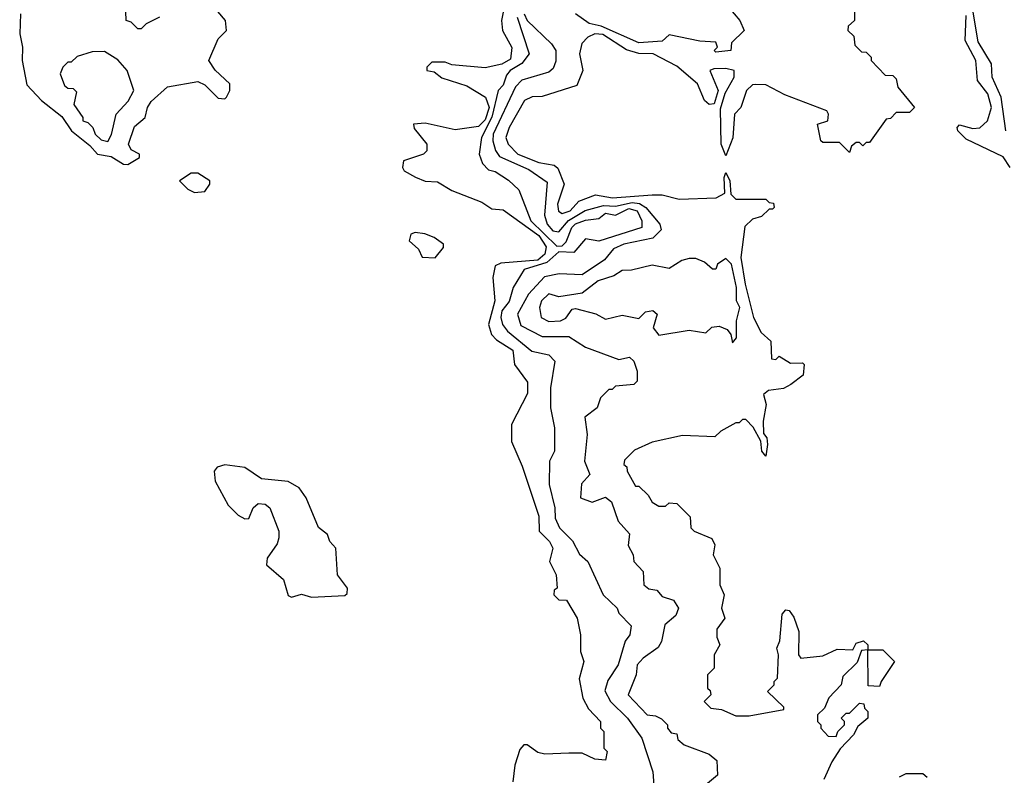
# Model space of a CAD drawing. Extents: x 2737310 to 2869991, y 870230 to 1012730.
# Tile 18 of 256: x 2802111 to 2805059, y 907514 to 909778. Entities that reach past the tile are written whole.
import ezdxf

# ---------------------------------------------------------------- set-up
doc = ezdxf.new("R2010")
doc.units = 0

msp = doc.modelspace()

# ---------------------------------------------------------------- linework, layer by layer
at = {"layer": '0CON02XD'}
for points in [[(2805063.3, 909445), (2805049.2, 909545), (2805022, 909605), (2805020.8, 909645), (2804980.9, 909710.9), (2804950.3, 909890.3)], [(2802530, 909785), (2802490, 909765), (2802475, 909750), (2802465, 909750), (2802445, 909770), (2802430, 909775), (2802427, 909857)], [(2802435, 909343.8), (2802470, 909365), (2802470, 909375), (2802445, 909387.5), (2802436.7, 909405), (2802455, 909457.5), (2802486.7, 909485), (2802493.8, 909515), (2802505, 909532.5), (2802553.9, 909576.1), (2802645, 909592.5), (2802665, 909582.5), (2802705, 909542.5), (2802725, 909540), (2802730, 909545), (2802740, 909565), (2802740, 909585), (2802696, 909626), (2802677.5, 909655), (2802705, 909720), (2802730, 909745), (2802727.5, 909775), (2802675, 909836.7)], [(2803565, 909830), (2803553.3, 909775), (2803556.7, 909745), (2803584.3, 909694.3), (2803580.3, 909659.7), (2803555, 909644.3), (2803505, 909633.8), (2803405, 909642.5), (2803385, 909650), (2803345, 909650), (2803330, 909635), (2803330, 909625), (2803351.7, 909621.7), (2803375, 909603.8), (2803449.5, 909579.5), (2803505.4, 909545.4), (2803516.2, 909515), (2803505, 909477.5), (2803485, 909457.3), (2803415, 909448.1), (2803325, 909467.5), (2803290, 909465), (2803291.7, 909451.7), (2803330, 909405), (2803330, 909385), (2803320, 909375), (2803260, 909355), (2803257.5, 909335), (2803262.5, 909325), (2803296.1, 909306.1), (2803325, 909294.2), (2803361.7, 909291.7), (2803405, 909266.2), (2803495, 909230.8), (2803525, 909211.4), (2803558.1, 909208.1), (2803665, 909130.9), (2803687.6, 909097.6), (2803683.6, 909075), (2803662.5, 909057.5), (2803552, 909048), (2803535, 909040), (2803527.5, 909005), (2803534, 908935), (2803514.3, 908865), (2803523.8, 908835), (2803538.3, 908818.3), (2803587.3, 908787.3), (2803592.5, 908745), (2803631.7, 908691.7), (2803631.7, 908658.3), (2803583.3, 908565), (2803583.9, 908513.9), (2803615, 908440), (2803665, 908290), (2803666.7, 908245), (2803697.5, 908215), (2803707.5, 908195), (2803697.5, 908155), (2803717.5, 908115), (2803720, 908075), (2803711.7, 908068.3), (2803710, 908055), (2803725, 908040), (2803748.3, 908038.3), (2803780, 907985), (2803790, 907935), (2803790, 907885), (2803800, 907855), (2803786.4, 907803.6), (2803796.7, 907745), (2803813.6, 907713.6), (2803850, 907675), (2803850, 907655), (2803860, 907645), (2803860, 907595), (2803870, 907585), (2803865, 907560), (2803833, 907563), (2803795, 907580), (2803755, 907580), (2803683, 907577), (2803662, 907582), (2803630, 907605), (2803620, 907605), (2803608.3, 907591.7), (2803593.8, 907545), (2803587.5, 907495)], [(2804610, 909805), (2804610, 909775), (2804591.7, 909758.3), (2804590, 909745), (2804608.3, 909728.3), (2804611.7, 909701.7), (2804631.7, 909681.7), (2804645, 909680), (2804660, 909665), (2804660, 909655), (2804701.7, 909611.7), (2804725, 909610), (2804735, 909600), (2804740, 909575), (2804790, 909515), (2804775, 909500), (2804735, 909500), (2804718.3, 909481.7), (2804705, 909480), (2804655, 909410), (2804645, 909410), (2804635, 909400), (2804625, 909410), (2804615, 909410), (2804601.7, 909398.3), (2804595, 909380), (2804565, 909410), (2804515, 909410), (2804510, 909415), (2804500, 909465), (2804530, 909475), (2804532.5, 909495), (2804527.5, 909505), (2804402, 909552), (2804345, 909582.5), (2804315, 909583.3), (2804305, 909582.5), (2804286.7, 909565), (2804270, 909515), (2804251.2, 909495), (2804246.1, 909423.9), (2804225, 909370), (2804211.2, 909405), (2804209.3, 909510.7), (2804223, 909557), (2804250, 909605), (2804250, 909625), (2804225, 909631.2), (2804189.3, 909630.7), (2804177.5, 909625), (2804202.5, 909565), (2804190, 909525), (2804175, 909523.3), (2804161.2, 909535), (2804140, 909585), (2804078.7, 909638.7), (2804007.5, 909675), (2803965, 909675.8), (2803927.5, 909687.5), (2803856.7, 909733.3), (2803832.5, 909735), (2803812.5, 909725), (2803794.1, 909705.9), (2803787.5, 909675), (2803797.5, 909625), (2803779.3, 909580.7), (2803675, 909547.5), (2803645, 909546.7), (2803622.5, 909535), (2803576.7, 909455), (2803566.7, 909425), (2803573.3, 909405), (2803602.5, 909375), (2803665, 909350), (2803711.7, 909341.7), (2803722.3, 909332.3), (2803741.2, 909285), (2803721.2, 909225), (2803724.1, 909204.1), (2803735, 909196.7), (2803758.8, 909205), (2803785, 909233.8), (2803835, 909253.3), (2803885.8, 909244.2), (2804005, 909253.3), (2804035, 909252.5), (2804085, 909240), (2804196.1, 909243.9), (2804221.7, 909258.3), (2804220, 909305), (2804225, 909320), (2804236.7, 909295), (2804240, 909255), (2804255, 909240), (2804345, 909240), (2804355, 909230), (2804368.3, 909228.3), (2804370, 909215), (2804365, 909210), (2804355, 909210), (2804331.7, 909188.3), (2804305, 909180), (2804281.7, 909158.3), (2804270, 909065), (2804282.5, 908985), (2804307.5, 908885), (2804330.7, 908840.7), (2804360, 908815), (2804361.7, 908761.7), (2804375, 908760), (2804385, 908770), (2804418.3, 908748.3), (2804455, 908750), (2804460, 908745), (2804457, 908713), (2804420, 908685), (2804397.5, 908672.5), (2804353, 908667), (2804337.5, 908655), (2804346, 908625), (2804336.7, 908575), (2804338.3, 908538.3), (2804347.5, 908525), (2804350, 908505), (2804345, 908470), (2804332.5, 908485), (2804330, 908515), (2804307, 908557), (2804285, 908580), (2804275, 908580), (2804265, 908570), (2804255, 908570), (2804210, 908545), (2804191.7, 908528.3), (2804095, 908532.5), (2804005, 908512.5), (2803951.7, 908488.3), (2803921.7, 908458.3), (2803920, 908445), (2803928.3, 908438.3), (2803930, 908425), (2803955, 908380), (2803965, 908380), (2803993, 908353), (2804005, 908332.5), (2804025, 908320), (2804045, 908320), (2804055, 908330), (2804078.3, 908328.3), (2804118.3, 908288.3), (2804120, 908255), (2804130, 908245), (2804183, 908223), (2804192.5, 908205), (2804187.5, 908175), (2804206.7, 908135), (2804207.5, 908085), (2804220, 908055), (2804212.5, 908015), (2804222.5, 907985), (2804198.3, 907951.7), (2804198.3, 907928.3), (2804207.5, 907905), (2804190, 907875), (2804190, 907835), (2804170, 907815), (2804170, 907775), (2804178.3, 907768.3), (2804180, 907755), (2804160, 907735), (2804180, 907715), (2804211.7, 907711.7), (2804255, 907692.5), (2804295, 907692.5), (2804398.3, 907711.7), (2804398.3, 907718.3), (2804350, 907765), (2804370, 907785), (2804370, 907795), (2804380, 907805), (2804382.5, 907875), (2804377.5, 907895), (2804387, 907917), (2804393.6, 907996.4), (2804405, 908010), (2804415, 908007.5), (2804428.3, 907988.3), (2804443.8, 907945), (2804442.5, 907875), (2804450, 907865), (2804515, 907872.5), (2804558.3, 907891.7), (2804605, 907890), (2804615, 907910), (2804637, 907917), (2804650, 907905), (2804650, 907890), (2804695, 907890), (2804730, 907855), (2804690, 907795), (2804685, 907780), (2804651.7, 907781.7), (2804650, 907890), (2804631.7, 907888.3), (2804618.3, 907851.7), (2804575, 907810), (2804570, 907785), (2804533.6, 907746.4), (2804520, 907715), (2804500, 907695), (2804500, 907675), (2804510, 907665), (2804510, 907655), (2804531.7, 907631.7), (2804555, 907630), (2804560, 907645), (2804580, 907665), (2804580, 907675), (2804570, 907685), (2804585, 907700), (2804595, 907700), (2804625, 907730), (2804638.3, 907728.3), (2804640, 907715), (2804650, 907705), (2804650, 907685), (2804620, 907660), (2804607.5, 907635), (2804567, 907593), (2804542.5, 907555), (2804518.3, 907501.7)], [(2804233.3, 909815), (2804267.5, 909775), (2804280, 909745), (2804241.7, 909708.3), (2804240, 909685), (2804195, 909680), (2804190, 909685), (2804200, 909695), (2804195, 909710), (2804147, 909713), (2804055, 909732.5), (2804035, 909713.3), (2803965, 909708), (2803852.1, 909757.9), (2803816.3, 909766.3), (2803775.3, 909795.3)], [(2802113.8, 909795), (2802111.2, 909735), (2802120, 909695), (2802118.8, 909655), (2802132.7, 909582.7), (2802176.7, 909535), (2802237.6, 909487.6), (2802266, 909445), (2802321.1, 909401.1), (2802344, 909375), (2802385, 909367.5), (2802422.5, 909345), (2802435, 909343.8)], [(2803600, 909785), (2803636.7, 909675), (2803614.2, 909645.8), (2803580, 909625), (2803568.8, 909611.2), (2803558.3, 909581.7), (2803543.3, 909565), (2803524.7, 909485.3), (2803493.8, 909425), (2803486.7, 909375), (2803496.4, 909346.4), (2803515, 909327.5), (2803535, 909322.5), (2803575, 909296.7), (2803605, 909267.5), (2803641.2, 909175), (2803719.3, 909099.3), (2803735, 909100), (2803747.5, 909112.5), (2803764.2, 909155), (2803775, 909165.6), (2803805, 909177.1), (2803845, 909182), (2803865, 909197.5), (2803895, 909192), (2803921.2, 909205), (2803935, 909211.9), (2803960, 909205), (2803973.8, 909175), (2803973.3, 909155), (2803845, 909114), (2803805, 909121.2), (2803770, 909080), (2803725, 909082.5), (2803689.5, 909050.5), (2803621.2, 909028.8), (2803588.8, 908975), (2803577, 908933), (2803554.2, 908905), (2803552, 908885), (2803556.2, 908865), (2803571.2, 908845), (2803644.2, 908784.2), (2803695, 908773.3), (2803713.3, 908755), (2803700, 908675), (2803700, 908615), (2803712.5, 908555), (2803712.5, 908485), (2803697.5, 908455), (2803695.8, 908385), (2803713.3, 908315), (2803713.9, 908283.9), (2803726.7, 908255), (2803766.2, 908216.2), (2803787, 908177), (2803812.5, 908155), (2803857.5, 908055), (2803900, 908015), (2803905, 908000), (2803941.7, 907961.7), (2803937.5, 907935), (2803923.6, 907916.4), (2803902.5, 907845), (2803871.7, 907798.3), (2803863, 907767), (2803880, 907735), (2803931.2, 907685), (2803973.3, 907625), (2804006.7, 907525), (2804010.7, 907469.3)], [(2803621.4, 909795), (2803630, 909775), (2803703.3, 909705), (2803716.7, 909685), (2803716.4, 909653.6), (2803708.3, 909631.7), (2803695, 909620), (2803614.1, 909595.9), (2803595, 909576.7), (2803528.6, 909435), (2803527.5, 909415), (2803535.9, 909385.9), (2803547.7, 909367.7), (2803635, 909329.2), (2803690.7, 909290.7), (2803682.3, 909192.3), (2803690, 909165), (2803707.5, 909145), (2803725, 909142), (2803753.9, 909176.1), (2803804.5, 909205.5), (2803859.1, 909220.9), (2803895, 909218.9), (2803945, 909230), (2803967, 909227), (2803986, 909215), (2804027.5, 909165), (2804031.7, 909148.3), (2804007, 909123), (2803920, 909105), (2803889.3, 909090.7), (2803861.7, 909058.3), (2803795, 909013.3), (2803726.2, 909016.2)], [(2805076.2, 909335), (2805055, 909366.7), (2804945, 909420), (2804920, 909445), (2804917.5, 909455), (2804925, 909462.5), (2804965, 909451.2), (2804985, 909453.8), (2805008.8, 909475), (2805020.8, 909515), (2805009.2, 909555), (2804978.8, 909595), (2804973.3, 909655), (2804941.2, 909715), (2804945, 909790)], [(2802375, 909412.5), (2802386.4, 909433.6), (2802400, 909495), (2802436.4, 909533.6), (2802452.5, 909565), (2802432.5, 909625), (2802405, 909657.5), (2802365, 909682.5), (2802328.3, 909681.7), (2802283, 909667), (2802265, 909650), (2802255, 909650), (2802240, 909635), (2802232.5, 909615), (2802245, 909580), (2802255, 909572.5), (2802271.7, 909571.7), (2802281.7, 909561.7), (2802273.6, 909523.6), (2802300, 909485), (2802300, 909475), (2802315, 909470), (2802330, 909455), (2802337.5, 909435), (2802355, 909417.5), (2802375, 909412.5)], [(2802635, 909260), (2802665, 909262.5), (2802680, 909285), (2802680, 909295), (2802645, 909317.5), (2802625, 909317.5), (2802590, 909295), (2802615, 909270), (2802635, 909260)], [(2803355, 909064.2), (2803380, 909095), (2803380, 909105), (2803352.5, 909125), (2803324.1, 909135.9), (2803295, 909140), (2803282.5, 909135), (2803276.7, 909115), (2803305, 909090), (2803316.2, 909066.2), (2803355, 909064.2)], [(2804245, 908810), (2804257.5, 908825), (2804256.7, 908875), (2804267.5, 908915), (2804257.5, 908935), (2804257.5, 908975), (2804242.5, 909045), (2804225, 909062.5), (2804200, 909045), (2804195, 909030), (2804185, 909030), (2804161.7, 909051.7), (2804135, 909062.5), (2804115, 909062.5), (2804093.3, 909056.7), (2804055, 909032.5), (2804005, 909042.5), (2803943, 909027), (2803915, 909026.7), (2803889.5, 909010.5), (2803842.5, 908995), (2803795, 908958.8), (2803725, 908947.5), (2803695, 908956.7), (2803673.3, 908935), (2803667.5, 908915), (2803672.5, 908885), (2803695, 908873.8), (2803730, 908875), (2803746.4, 908883.6), (2803765, 908910), (2803775, 908912.5), (2803836.4, 908896.4), (2803865, 908880), (2803915, 908892.5), (2803965, 908882.5), (2803985, 908902.5), (2804006.4, 908906.4), (2804020, 908895), (2804007.5, 908855), (2804025, 908832.5), (2804115, 908847.5), (2804165, 908840), (2804183.3, 908856.7), (2804205, 908860), (2804229.3, 908849.3), (2804240, 908835), (2804245, 908810)], [(2803726.2, 909016.2), (2803682.7, 909007.3), (2803634.2, 908955.8), (2803601.2, 908895), (2803611.2, 908861.2), (2803675, 908828.8), (2803755, 908828.8), (2803805, 908796.7), (2803905, 908760), (2803937, 908767), (2803950, 908755), (2803960, 908725), (2803960, 908695), (2803950, 908685), (2803895, 908680), (2803885, 908670), (2803875, 908670), (2803850, 908645), (2803840, 908615), (2803803, 908587), (2803810, 908535), (2803802.5, 908455), (2803817.5, 908415), (2803793, 908387), (2803790, 908345), (2803825, 908332.5), (2803865, 908347.5), (2803883, 908333), (2803902.5, 908275), (2803937, 908237), (2803933, 908203), (2803947.5, 908175), (2803950, 908155), (2803977.5, 908125), (2803980, 908085), (2803995, 908072.5), (2804018.3, 908068.3), (2804035, 908050), (2804068.3, 908038.3), (2804083.3, 908015), (2804075, 907992.5), (2804042.5, 907965), (2804032.5, 907915), (2804023, 907897), (2803977.5, 907865), (2803960, 907845), (2803956.7, 907815), (2803932.5, 907755), (2803990, 907695), (2804015, 907692.5), (2804033, 907683), (2804050, 907665), (2804050, 907655), (2804061.7, 907641.7), (2804078.3, 907638.3), (2804081.7, 907621.7), (2804100, 907605), (2804175, 907577.5), (2804198.3, 907558.3), (2804200, 907515), (2804140, 907465)], [(2802985, 908047.5), (2803085, 908052.5), (2803091.7, 908058.3), (2803092.5, 908075), (2803062.5, 908115), (2803057.5, 908195), (2803040, 908215), (2803032.5, 908235), (2803006.2, 908256.2), (2802968.8, 908345), (2802948, 908375), (2802915, 908393.8), (2802835, 908402.5), (2802785, 908436), (2802725, 908444), (2802702.5, 908437.5), (2802693.8, 908425), (2802696.2, 908395), (2802735, 908323.3), (2802765, 908293.3), (2802785, 908282.5), (2802797, 908283), (2802810, 908315), (2802825, 908328.8), (2802846, 908326), (2802860, 908315), (2802886.7, 908245), (2802886.7, 908225), (2802882.5, 908207.5), (2802852.5, 908165), (2802850, 908145), (2802900.7, 908100.7), (2802915, 908052.5), (2802925, 908047.5), (2802955, 908056.7), (2802985, 908047.5)], [(2804745, 907510), (2804765, 907520), (2804815, 907520), (2804828.3, 907508.3)]]:
    msp.add_lwpolyline(points, dxfattribs=at)

doc.saveas('drawing.dxf')
